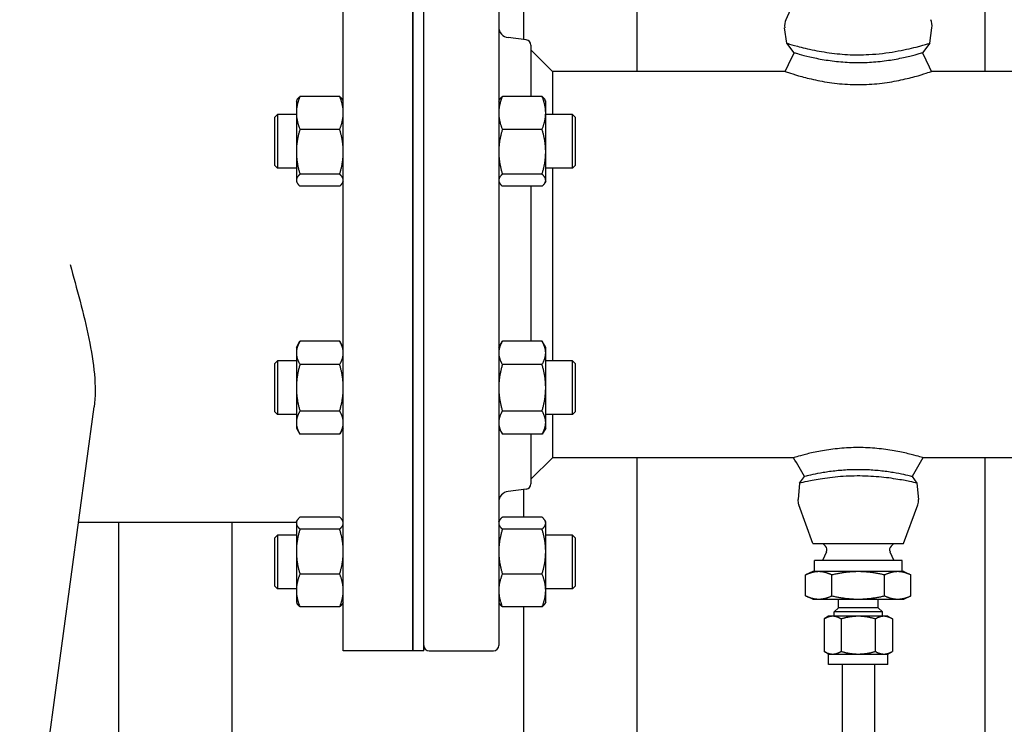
# Model space of a CAD drawing. Header units: inches. Extents: x 4 to 540, y 12 to 340.
# Tile 52 of 122: x 229.26 to 240.74, y 123.35 to 131.55. Entities that reach past the tile are written whole.
import ezdxf

# ---------------------------------------------------------------- set-up
doc = ezdxf.new("R2010")
doc.units = ezdxf.units.IN
doc.header["$LTSCALE"] = 16
doc.header["$MEASUREMENT"] = 0
doc.layers.get('0').update_dxf_attribs({"lineweight": 25})

msp = doc.modelspace()

# ---------------------------------------------------------------- linework, layer by layer
for p, q in [((240.512, 138.701), (240.512, 130.951)), ((236.457, 134.494), (236.457, 130.951)), ((233.036, 124.201), (233.036, 133.201)), ((233.848, 133.201), (233.848, 124.201)), ((233.848, 124.201), (233.848, 133.201)), ((233.973, 124.201), (233.973, 133.201)), ((234.848, 133.139), (234.848, 124.264)), ((238.4, 132.014), (238.194, 131.553)), ((235.137, 131.643), (235.137, 131.322)), ((238.205, 131.278), (238.18, 131.459)), ((239.871, 131.278), (239.896, 131.459)), ((235.168, 131.318), (234.958, 131.344)), ((235.223, 131.256), (235.223, 130.659)), ((235.473, 130.951), (235.223, 131.201)), ((238.291, 131.169), (238.205, 131.278)), ((239.871, 131.278), (239.786, 131.169)), ((238.186, 130.951), (235.473, 130.951)), ((235.473, 130.951), (235.473, 130.449)), ((243.603, 130.951), (239.89, 130.951)), ((232.489, 130.605), (232.498, 130.621)), ((232.489, 130.605), (232.489, 130.468)), ((232.994, 130.659), (232.531, 130.659)), ((233.036, 130.605), (233.026, 130.621)), ((234.848, 130.605), (234.858, 130.621)), ((235.353, 130.659), (234.89, 130.659)), ((235.395, 130.605), (235.385, 130.621)), ((235.395, 130.468), (235.395, 130.605)), ((232.239, 130.417), (232.27, 130.449)), ((232.239, 129.855), (232.239, 130.417)), ((232.27, 130.449), (232.27, 129.824)), ((232.489, 130.449), (232.27, 130.449)), ((232.489, 130.468), (232.489, 130.015)), ((235.395, 130.015), (235.395, 130.468)), ((235.707, 130.449), (235.395, 130.449)), ((235.707, 129.824), (235.707, 130.449)), ((235.739, 130.417), (235.707, 130.449)), ((235.739, 130.417), (235.739, 129.855)), ((232.994, 130.276), (232.531, 130.276)), ((235.353, 130.276), (234.89, 130.276)), ((232.489, 130.015), (232.489, 129.683)), ((235.395, 129.683), (235.395, 130.015)), ((232.239, 129.855), (232.27, 129.824)), ((232.489, 129.824), (232.27, 129.824)), ((235.707, 129.824), (235.395, 129.824)), ((235.473, 129.824), (235.473, 128.701)), ((235.739, 129.855), (235.707, 129.824)), ((232.489, 129.683), (232.489, 129.667)), ((232.994, 129.753), (232.531, 129.753)), ((235.353, 129.753), (234.89, 129.753)), ((235.395, 129.667), (235.395, 129.683)), ((232.489, 129.667), (232.498, 129.651)), ((232.994, 129.613), (232.531, 129.613)), ((233.036, 129.667), (233.026, 129.651)), ((234.848, 129.667), (234.858, 129.651)), ((235.353, 129.613), (234.89, 129.613)), ((235.223, 129.613), (235.223, 127.807)), ((235.395, 129.667), (235.385, 129.651)), ((235.473, 128.701), (235.473, 127.578)), ((232.489, 127.735), (232.531, 127.807)), ((232.489, 127.735), (232.489, 127.672)), ((232.994, 127.807), (232.531, 127.807)), ((233.036, 127.735), (232.994, 127.807)), ((234.848, 127.735), (234.89, 127.807)), ((235.353, 127.807), (234.89, 127.807)), ((235.395, 127.735), (235.353, 127.807)), ((235.395, 127.672), (235.395, 127.735)), ((232.489, 127.672), (232.489, 127.266)), ((235.395, 127.266), (235.395, 127.672)), ((232.239, 127.547), (232.27, 127.578)), ((232.239, 126.985), (232.239, 127.547)), ((232.27, 127.578), (232.27, 126.953)), ((232.489, 127.578), (232.27, 127.578)), ((232.994, 127.537), (232.531, 127.537)), ((235.353, 127.537), (234.89, 127.537)), ((235.707, 127.578), (235.395, 127.578)), ((235.707, 126.953), (235.707, 127.578)), ((235.739, 127.547), (235.707, 127.578)), ((235.739, 127.547), (235.739, 126.985)), ((232.489, 127.266), (232.489, 126.86)), ((235.395, 126.86), (235.395, 127.266)), ((229.179, 120.013), (230.132, 127.043)), ((232.239, 126.985), (232.27, 126.953)), ((232.489, 126.953), (232.27, 126.953)), ((232.994, 126.995), (232.531, 126.995)), ((235.353, 126.995), (234.89, 126.995)), ((235.707, 126.953), (235.395, 126.953)), ((235.473, 126.953), (235.473, 126.451)), ((235.739, 126.985), (235.707, 126.953)), ((232.489, 126.86), (232.489, 126.797)), ((235.395, 126.797), (235.395, 126.86)), ((232.489, 126.797), (232.531, 126.725)), ((232.994, 126.725), (232.531, 126.725)), ((233.036, 126.797), (232.994, 126.725)), ((234.848, 126.797), (234.89, 126.725)), ((235.353, 126.725), (234.89, 126.725)), ((235.223, 126.725), (235.223, 126.146)), ((235.395, 126.797), (235.353, 126.725)), ((235.473, 126.451), (235.223, 126.201)), ((238.285, 126.451), (235.473, 126.451)), ((236.457, 126.451), (236.457, 117.69)), ((243.603, 126.451), (239.792, 126.451)), ((240.512, 126.451), (240.512, 117.69)), ((238.355, 126.155), (238.336, 125.965)), ((238.355, 126.155), (238.411, 126.232)), ((239.665, 126.232), (239.721, 126.155)), ((239.721, 126.155), (239.74, 125.965)), ((235.168, 126.084), (234.958, 126.058)), ((235.137, 126.08), (235.137, 125.759)), ((238.509, 125.451), (238.344, 125.903)), ((239.567, 125.451), (239.733, 125.903)), ((229.95, 125.701), (232.489, 125.701)), ((230.415, 125.701), (230.415, 118.205)), ((231.735, 125.701), (231.735, 118.679)), ((232.489, 125.705), (232.498, 125.722)), ((232.489, 125.705), (232.489, 125.689)), ((232.489, 125.689), (232.489, 125.358)), ((232.994, 125.759), (232.531, 125.759)), ((233.036, 125.705), (233.026, 125.722)), ((234.848, 125.705), (234.858, 125.722)), ((235.353, 125.759), (234.89, 125.759)), ((235.395, 125.705), (235.385, 125.722)), ((235.395, 125.689), (235.395, 125.705)), ((235.395, 125.358), (235.395, 125.689)), ((232.239, 125.518), (232.27, 125.549)), ((232.27, 125.549), (232.27, 124.924)), ((232.489, 125.549), (232.27, 125.549)), ((232.994, 125.619), (232.531, 125.619)), ((235.353, 125.619), (234.89, 125.619)), ((235.707, 125.549), (235.395, 125.549)), ((235.707, 124.924), (235.707, 125.549)), ((235.739, 125.518), (235.707, 125.549)), ((232.239, 124.955), (232.239, 125.518)), ((235.739, 125.518), (235.739, 124.955)), ((238.509, 125.451), (239.567, 125.451)), ((238.656, 125.421), (238.626, 125.451)), ((239.421, 125.421), (239.451, 125.451)), ((232.489, 125.358), (232.489, 124.905)), ((235.395, 124.905), (235.395, 125.358)), ((238.668, 125.354), (238.623, 125.254)), ((239.408, 125.354), (239.453, 125.254)), ((239.548, 125.254), (238.528, 125.254)), ((238.528, 125.124), (238.528, 125.254)), ((239.548, 125.124), (239.548, 125.254)), ((232.994, 125.096), (232.531, 125.096)), ((235.353, 125.096), (234.89, 125.096)), ((238.507, 125.124), (238.425, 125.085)), ((238.578, 125.124), (238.507, 125.124)), ((239.038, 125.124), (238.578, 125.124)), ((239.498, 125.124), (239.038, 125.124)), ((239.569, 125.124), (239.498, 125.124)), ((239.569, 125.124), (239.652, 125.085)), ((238.425, 124.842), (238.425, 125.085)), ((238.731, 124.842), (238.731, 125.085)), ((239.345, 124.842), (239.345, 125.085)), ((239.652, 124.842), (239.652, 125.085)), ((232.239, 124.955), (232.27, 124.924)), ((232.489, 124.924), (232.27, 124.924)), ((232.489, 124.905), (232.489, 124.768)), ((235.707, 124.924), (235.395, 124.924)), ((235.395, 124.768), (235.395, 124.905)), ((235.739, 124.955), (235.707, 124.924)), ((232.489, 124.768), (232.498, 124.751)), ((233.036, 124.768), (233.026, 124.751)), ((234.848, 124.768), (234.858, 124.751)), ((235.395, 124.768), (235.385, 124.751)), ((238.507, 124.804), (238.425, 124.842)), ((238.507, 124.804), (238.578, 124.804)), ((238.578, 124.804), (239.038, 124.804)), ((238.806, 124.704), (238.806, 124.804)), ((239.038, 124.804), (239.498, 124.804)), ((239.27, 124.704), (239.27, 124.804)), ((239.498, 124.804), (239.569, 124.804)), ((239.569, 124.804), (239.652, 124.842)), ((232.994, 124.714), (232.531, 124.714)), ((235.353, 124.714), (234.89, 124.714)), ((235.137, 124.714), (235.137, 119.645)), ((238.806, 124.704), (238.757, 124.654)), ((239.319, 124.654), (238.757, 124.654)), ((238.757, 124.604), (238.757, 124.654)), ((239.27, 124.704), (238.806, 124.704)), ((239.27, 124.704), (239.319, 124.654)), ((239.319, 124.604), (239.319, 124.654)), ((238.693, 124.604), (238.64, 124.573)), ((238.64, 124.573), (238.64, 124.194)), ((238.739, 124.604), (238.693, 124.604)), ((239.038, 124.604), (238.739, 124.604)), ((238.839, 124.573), (238.839, 124.194)), ((239.337, 124.604), (239.038, 124.604)), ((239.237, 124.573), (239.237, 124.194)), ((239.383, 124.604), (239.337, 124.604)), ((239.383, 124.604), (239.436, 124.573)), ((239.436, 124.573), (239.436, 124.194)), ((233.848, 124.201), (233.036, 124.201)), ((233.973, 124.201), (233.848, 124.201)), ((234.036, 124.201), (234.786, 124.201)), ((238.693, 124.164), (238.64, 124.194)), ((239.383, 124.164), (239.436, 124.194)), ((238.693, 124.164), (238.739, 124.164)), ((238.693, 124.044), (238.693, 124.164)), ((238.739, 124.164), (239.038, 124.164)), ((239.038, 124.164), (239.337, 124.164)), ((239.337, 124.164), (239.383, 124.164)), ((239.383, 124.044), (239.383, 124.164)), ((239.383, 124.044), (238.693, 124.044)), ((238.851, 124.044), (238.851, 117.69)), ((239.226, 124.044), (239.226, 117.69))]:
    msp.add_line(p, q)
for centre, radius, start, end in [((238.351, 131.483), 0.172, 155.8847, 187.9119), ((239.726, 131.483), 0.172, 352.0881, 24.1153), ((234.973, 131.468), 0.125, 180, 263), ((235.161, 131.256), 0.0625, 0, 83), ((235.161, 126.146), 0.0625, 277, 0), ((234.973, 125.934), 0.125, 97, 180), ((238.476, 125.951), 0.141, 174.1145, 200.1304), ((239.601, 125.951), 0.141, 339.8696, 5.8855), ((238.613, 125.379), 0.06, 336, 45), ((239.463, 125.379), 0.06, 135, 204), ((234.036, 124.264), 0.0625, 180, 270), ((234.786, 124.264), 0.0625, 270, 0)]:
    msp.add_arc(centre, radius, start, end)
for points, knots in [([(238.205, 131.278), (238.205, 131.278), (238.21, 131.277), (238.24, 131.268), (238.277, 131.258), (238.382, 131.23), (238.45, 131.213), (238.599, 131.183), (238.678, 131.17), (238.841, 131.151), (238.923, 131.145), (239.007, 131.144), (239.017, 131.144), (239.028, 131.144), (239.038, 131.144)], [10.041851, 10.041851, 10.041851, 10.041851, 10.43837, 10.43837, 11.200017, 11.200017, 11.958445, 11.958445, 12.644088, 12.644088, 13.28052, 13.28052, 13.28052, 13.360678, 13.360678, 13.360678, 13.360678]), ([(239.038, 131.144), (239.08, 131.144), (239.121, 131.145), (239.271, 131.153), (239.375, 131.166), (239.563, 131.199), (239.646, 131.218), (239.774, 131.251), (239.82, 131.264), (239.862, 131.276), (239.871, 131.278), (239.871, 131.278)], [0.080158, 0.080158, 0.080158, 0.080158, 0.396868, 0.396868, 1.234131, 1.234131, 2.08298, 2.08298, 2.889813, 2.889813, 3.401072, 3.401072, 3.401072, 3.401072]), ([(238.291, 131.169), (238.291, 131.169), (238.292, 131.169), (238.293, 131.168), (238.3, 131.166), (238.321, 131.16), (238.351, 131.152), (238.382, 131.143), (238.424, 131.132), (238.474, 131.12), (238.522, 131.109), (238.58, 131.097), (238.641, 131.087), (238.701, 131.077), (238.767, 131.069), (238.834, 131.063), (238.9, 131.057), (238.969, 131.054), (239.038, 131.054)], [0.705086, 0.705086, 0.705086, 0.705086, 0.7176979, 0.7176979, 0.7176979, 0.7659055, 0.7659055, 0.7659055, 0.8148308, 0.8148308, 0.8148308, 0.8624843, 0.8624843, 0.8624843, 0.9090498, 0.9090498, 0.9090498, 0.9545943, 0.9545943, 0.9545943, 0.9545943]), ([(239.038, 131.054), (239.039, 131.054), (239.04, 131.054), (239.04, 131.054), (239.109, 131.054), (239.177, 131.057), (239.242, 131.063)], [0.95459426, 0.95459426, 0.95459426, 0.95459426, 0.95508037, 0.95508037, 0.95508037, 1, 1, 1, 1]), ([(239.242, 131.063), (239.31, 131.069), (239.376, 131.077), (239.435, 131.087), (239.496, 131.097), (239.554, 131.109), (239.602, 131.12), (239.652, 131.132), (239.695, 131.143), (239.725, 131.152), (239.756, 131.16), (239.777, 131.166), (239.783, 131.168), (239.785, 131.169), (239.786, 131.169), (239.785, 131.169)], [0, 0, 0, 0, 0.0465684, 0.0465684, 0.0465684, 0.0942118, 0.0942118, 0.0942118, 0.1431081, 0.1431081, 0.1431081, 0.1924807, 0.1924807, 0.1924807, 0.2040125, 0.2040125, 0.2040125, 0.2040125]), ([(238.186, 130.951), (238.186, 130.951), (238.187, 130.951), (238.189, 130.95), (238.196, 130.948), (238.216, 130.94), (238.248, 130.93), (238.281, 130.919), (238.326, 130.905), (238.38, 130.89), (238.433, 130.876), (238.496, 130.86), (238.566, 130.846), (238.634, 130.832), (238.711, 130.819), (238.791, 130.81), (238.869, 130.802), (238.953, 130.797), (239.038, 130.797)], [0.7050057, 0.7050057, 0.7050057, 0.7050057, 0.7176978, 0.7176978, 0.7176978, 0.7659054, 0.7659054, 0.7659054, 0.8148308, 0.8148308, 0.8148308, 0.8624843, 0.8624843, 0.8624843, 0.9090497, 0.9090497, 0.9090497, 0.954516, 0.954516, 0.954516, 0.954516]), ([(239.285, 130.81), (239.365, 130.819), (239.442, 130.832), (239.51, 130.846), (239.58, 130.86), (239.644, 130.876), (239.696, 130.89), (239.75, 130.905), (239.795, 130.919), (239.828, 130.93), (239.861, 130.941), (239.881, 130.948), (239.888, 130.95), (239.89, 130.951), (239.89, 130.951), (239.89, 130.951)], [0, 0, 0, 0, 0.0465684, 0.0465684, 0.0465684, 0.0942118, 0.0942118, 0.0942118, 0.1431081, 0.1431081, 0.1431081, 0.1924806, 0.1924806, 0.1924806, 0.2039676, 0.2039676, 0.2039676, 0.2039676]), ([(239.038, 130.797), (239.039, 130.797), (239.04, 130.797), (239.041, 130.797), (239.125, 130.797), (239.208, 130.802), (239.285, 130.81)], [0.95451604, 0.95451604, 0.95451604, 0.95451604, 0.95508031, 0.95508031, 0.95508031, 1, 1, 1, 1]), ([(229.852, 128.701), (229.89, 128.563), (229.93, 128.419), (230.005, 128.13), (230.041, 127.984), (230.1, 127.697), (230.123, 127.557), (230.147, 127.289), (230.148, 127.161), (230.132, 127.043)], [0, 0, 0, 0, 1.09021, 1.09021, 2.18042, 2.18042, 3.27063, 3.27063, 4.36084, 4.36084, 4.36084, 4.36084]), ([(239.792, 126.451), (239.792, 126.451), (239.785, 126.453), (239.771, 126.457), (239.753, 126.462), (239.724, 126.471), (239.685, 126.481), (239.646, 126.492), (239.597, 126.504), (239.542, 126.515), (239.488, 126.527), (239.425, 126.538), (239.358, 126.547), (239.293, 126.556), (239.221, 126.563), (239.148, 126.567), (239.076, 126.57), (239.001, 126.57), (238.929, 126.567), (238.856, 126.563), (238.784, 126.556), (238.718, 126.547), (238.652, 126.538), (238.589, 126.527), (238.535, 126.516), (238.479, 126.504), (238.43, 126.492), (238.392, 126.482), (238.353, 126.471), (238.323, 126.462), (238.305, 126.457), (238.292, 126.453), (238.285, 126.451), (238.285, 126.451)], [0.2043507, 0.2043507, 0.2043507, 0.2043507, 0.2413959, 0.2413959, 0.2413959, 0.2904057, 0.2904057, 0.2904057, 0.3385877, 0.3385877, 0.3385877, 0.3855053, 0.3855053, 0.3855053, 0.4315866, 0.4315866, 0.4315866, 0.4774323, 0.4774323, 0.4774323, 0.5235675, 0.5235675, 0.5235675, 0.5705076, 0.5705076, 0.5705076, 0.6185973, 0.6185973, 0.6185973, 0.667626, 0.667626, 0.667626, 0.7048333, 0.7048333, 0.7048333, 0.7048333]), ([(239.721, 126.155), (239.721, 126.155), (239.719, 126.156), (239.703, 126.159), (239.676, 126.166), (239.593, 126.182), (239.54, 126.193), (239.442, 126.208), (239.405, 126.214), (239.29, 126.227), (239.207, 126.234), (239.035, 126.24), (238.948, 126.238), (238.776, 126.227), (238.694, 126.217), (238.55, 126.195), (238.49, 126.184), (238.402, 126.166), (238.373, 126.159), (238.357, 126.156), (238.355, 126.155), (238.355, 126.155)], [2.793825, 2.793825, 2.793825, 2.793825, 3.026091, 3.026091, 3.675053, 3.675053, 4.305809, 4.305809, 4.648279, 4.648279, 5.307043, 5.307043, 5.969658, 5.969658, 6.663265, 6.663265, 7.351454, 7.351454, 8.019172, 8.019172, 8.247988, 8.247988, 8.247988, 8.247988]), ([(239.665, 126.232), (239.665, 126.232), (239.659, 126.234), (239.647, 126.237), (239.631, 126.24), (239.604, 126.247), (239.569, 126.254), (239.535, 126.261), (239.492, 126.27), (239.445, 126.278), (239.399, 126.285), (239.346, 126.293), (239.292, 126.298), (239.239, 126.304), (239.182, 126.308), (239.124, 126.31), (239.067, 126.312), (239.009, 126.312), (238.952, 126.31), (238.895, 126.308), (238.838, 126.304), (238.784, 126.298), (238.73, 126.293), (238.677, 126.285), (238.631, 126.278), (238.584, 126.27), (238.541, 126.261), (238.507, 126.254), (238.473, 126.247), (238.446, 126.24), (238.43, 126.237), (238.417, 126.234), (238.411, 126.232), (238.411, 126.232)], [0.2043439, 0.2043439, 0.2043439, 0.2043439, 0.2413959, 0.2413959, 0.2413959, 0.2904057, 0.2904057, 0.2904057, 0.3385877, 0.3385877, 0.3385877, 0.3855053, 0.3855053, 0.3855053, 0.4315866, 0.4315866, 0.4315866, 0.4774323, 0.4774323, 0.4774323, 0.5235675, 0.5235675, 0.5235675, 0.5705076, 0.5705076, 0.5705076, 0.6185973, 0.6185973, 0.6185973, 0.667626, 0.667626, 0.667626, 0.7047903, 0.7047903, 0.7047903, 0.7047903])]:
    msp.add_open_spline(points, degree=3, knots=knots)
for points in [[(238.186, 130.951), (238.221, 131.024), (238.256, 131.096), (238.291, 131.169)], [(239.786, 131.169), (239.821, 131.096), (239.855, 131.024), (239.89, 130.951)], [(238.411, 126.232), (238.369, 126.305), (238.327, 126.378), (238.285, 126.451)], [(239.792, 126.451), (239.75, 126.378), (239.707, 126.305), (239.665, 126.232)]]:
    msp.add_open_spline(points, degree=3)
for points, weights in [([(232.531, 130.659), (232.489, 130.556), (232.489, 130.468)], [1.10906450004, 1.0930923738, 1]), ([(232.498, 130.621), (232.509, 130.639), (232.531, 130.659)], [1.07037081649, 1.10058521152, 1.10906450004]), ([(233.036, 130.468), (233.036, 130.556), (232.994, 130.659)], [1, 1.0930923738, 1.10906450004]), ([(232.994, 130.659), (233.016, 130.639), (233.026, 130.621)], [1.10906450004, 1.10058521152, 1.07037081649]), ([(234.89, 130.659), (234.848, 130.556), (234.848, 130.468)], [1.10906450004, 1.0930923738, 1]), ([(234.858, 130.621), (234.868, 130.639), (234.89, 130.659)], [1.07037081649, 1.10058521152, 1.10906450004]), ([(235.395, 130.468), (235.395, 130.556), (235.353, 130.659)], [1, 1.0930923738, 1.10906450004]), ([(235.353, 130.659), (235.375, 130.639), (235.385, 130.621)], [1.10906450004, 1.10058521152, 1.07037081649]), ([(232.489, 130.468), (232.489, 130.379), (232.531, 130.276)], [1, 1.0930923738, 1.10906450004]), ([(232.994, 130.276), (233.036, 130.379), (233.036, 130.468)], [1.10906450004, 1.0930923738, 1]), ([(234.848, 130.468), (234.848, 130.379), (234.89, 130.276)], [1, 1.0930923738, 1.10906450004]), ([(235.353, 130.276), (235.395, 130.379), (235.395, 130.468)], [1.10906450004, 1.0930923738, 1]), ([(232.531, 130.276), (232.489, 130.136), (232.489, 130.015)], [1.10906450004, 1.0930923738, 1]), ([(233.036, 130.015), (233.036, 130.136), (232.994, 130.276)], [1, 1.0930923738, 1.10906450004]), ([(234.89, 130.276), (234.848, 130.136), (234.848, 130.015)], [1.10906450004, 1.0930923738, 1]), ([(235.395, 130.015), (235.395, 130.136), (235.353, 130.276)], [1, 1.0930923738, 1.10906450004]), ([(232.489, 130.015), (232.489, 129.893), (232.531, 129.753)], [1, 1.0930923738, 1.10906450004]), ([(232.994, 129.753), (233.036, 129.893), (233.036, 130.015)], [1.10906450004, 1.0930923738, 1]), ([(234.848, 130.015), (234.848, 129.893), (234.89, 129.753)], [1, 1.0930923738, 1.10906450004]), ([(235.353, 129.753), (235.395, 129.893), (235.395, 130.015)], [1.10906450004, 1.0930923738, 1]), ([(232.531, 129.753), (232.489, 129.716), (232.489, 129.683)], [1.10906450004, 1.0930923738, 1]), ([(232.489, 129.683), (232.489, 129.651), (232.531, 129.613)], [1, 1.0930923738, 1.10906450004]), ([(233.036, 129.683), (233.036, 129.716), (232.994, 129.753)], [1, 1.0930923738, 1.10906450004]), ([(232.994, 129.613), (233.036, 129.651), (233.036, 129.683)], [1.10906450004, 1.0930923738, 1]), ([(234.89, 129.753), (234.848, 129.716), (234.848, 129.683)], [1.10906450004, 1.0930923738, 1]), ([(234.848, 129.683), (234.848, 129.651), (234.89, 129.613)], [1, 1.0930923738, 1.10906450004]), ([(235.395, 129.683), (235.395, 129.716), (235.353, 129.753)], [1, 1.0930923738, 1.10906450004]), ([(235.353, 129.613), (235.395, 129.651), (235.395, 129.683)], [1.10906450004, 1.0930923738, 1]), ([(232.531, 127.807), (232.489, 127.735), (232.489, 127.672)], [1.10906450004, 1.0930923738, 1]), ([(233.036, 127.672), (233.036, 127.735), (232.994, 127.807)], [1, 1.0930923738, 1.10906450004]), ([(234.89, 127.807), (234.848, 127.735), (234.848, 127.672)], [1.10906450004, 1.0930923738, 1]), ([(235.395, 127.672), (235.395, 127.735), (235.353, 127.807)], [1, 1.0930923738, 1.10906450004]), ([(232.489, 127.672), (232.489, 127.609), (232.531, 127.537)], [1, 1.0930923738, 1.10906450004]), ([(232.994, 127.537), (233.036, 127.609), (233.036, 127.672)], [1.10906450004, 1.0930923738, 1]), ([(234.848, 127.672), (234.848, 127.609), (234.89, 127.537)], [1, 1.0930923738, 1.10906450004]), ([(235.353, 127.537), (235.395, 127.609), (235.395, 127.672)], [1.10906450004, 1.0930923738, 1]), ([(232.531, 127.537), (232.489, 127.392), (232.489, 127.266)], [1.10906450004, 1.0930923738, 1]), ([(233.036, 127.266), (233.036, 127.392), (232.994, 127.537)], [1, 1.0930923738, 1.10906450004]), ([(234.89, 127.537), (234.848, 127.392), (234.848, 127.266)], [1.10906450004, 1.0930923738, 1]), ([(235.395, 127.266), (235.395, 127.392), (235.353, 127.537)], [1, 1.0930923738, 1.10906450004]), ([(232.489, 127.266), (232.489, 127.14), (232.531, 126.995)], [1, 1.0930923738, 1.10906450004]), ([(232.994, 126.995), (233.036, 127.14), (233.036, 127.266)], [1.10906450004, 1.0930923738, 1]), ([(234.848, 127.266), (234.848, 127.14), (234.89, 126.995)], [1, 1.0930923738, 1.10906450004]), ([(235.353, 126.995), (235.395, 127.14), (235.395, 127.266)], [1.10906450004, 1.0930923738, 1]), ([(232.531, 126.995), (232.489, 126.923), (232.489, 126.86)], [1.10906450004, 1.0930923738, 1]), ([(233.036, 126.86), (233.036, 126.923), (232.994, 126.995)], [1, 1.0930923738, 1.10906450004]), ([(234.89, 126.995), (234.848, 126.923), (234.848, 126.86)], [1.10906450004, 1.0930923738, 1]), ([(235.395, 126.86), (235.395, 126.923), (235.353, 126.995)], [1, 1.0930923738, 1.10906450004]), ([(232.489, 126.86), (232.489, 126.797), (232.531, 126.725)], [1, 1.0930923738, 1.10906450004]), ([(232.994, 126.725), (233.036, 126.797), (233.036, 126.86)], [1.10906450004, 1.0930923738, 1]), ([(234.848, 126.86), (234.848, 126.797), (234.89, 126.725)], [1, 1.0930923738, 1.10906450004]), ([(235.353, 126.725), (235.395, 126.797), (235.395, 126.86)], [1.10906450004, 1.0930923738, 1]), ([(232.531, 125.759), (232.489, 125.722), (232.489, 125.689)], [1.10906450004, 1.0930923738, 1]), ([(232.489, 125.689), (232.489, 125.657), (232.531, 125.619)], [1, 1.0930923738, 1.10906450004]), ([(233.036, 125.689), (233.036, 125.722), (232.994, 125.759)], [1, 1.0930923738, 1.10906450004]), ([(232.994, 125.619), (233.036, 125.657), (233.036, 125.689)], [1.10906450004, 1.0930923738, 1]), ([(234.89, 125.759), (234.848, 125.722), (234.848, 125.689)], [1.10906450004, 1.0930923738, 1]), ([(234.848, 125.689), (234.848, 125.657), (234.89, 125.619)], [1, 1.0930923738, 1.10906450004]), ([(235.395, 125.689), (235.395, 125.722), (235.353, 125.759)], [1, 1.0930923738, 1.10906450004]), ([(235.353, 125.619), (235.395, 125.657), (235.395, 125.689)], [1.10906450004, 1.0930923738, 1]), ([(232.531, 125.619), (232.489, 125.479), (232.489, 125.358)], [1.10906450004, 1.0930923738, 1]), ([(233.036, 125.358), (233.036, 125.479), (232.994, 125.619)], [1, 1.0930923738, 1.10906450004]), ([(234.89, 125.619), (234.848, 125.479), (234.848, 125.358)], [1.10906450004, 1.0930923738, 1]), ([(235.395, 125.358), (235.395, 125.479), (235.353, 125.619)], [1, 1.0930923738, 1.10906450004]), ([(232.489, 125.358), (232.489, 125.236), (232.531, 125.096)], [1, 1.0930923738, 1.10906450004]), ([(232.994, 125.096), (233.036, 125.236), (233.036, 125.358)], [1.10906450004, 1.0930923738, 1]), ([(234.848, 125.358), (234.848, 125.236), (234.89, 125.096)], [1, 1.0930923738, 1.10906450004]), ([(235.353, 125.096), (235.395, 125.236), (235.395, 125.358)], [1.10906450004, 1.0930923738, 1]), ([(232.531, 125.096), (232.489, 124.994), (232.489, 124.905)], [1.10906450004, 1.0930923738, 1]), ([(233.036, 124.905), (233.036, 124.994), (232.994, 125.096)], [1, 1.0930923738, 1.10906450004]), ([(234.89, 125.096), (234.848, 124.994), (234.848, 124.905)], [1.10906450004, 1.0930923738, 1]), ([(235.395, 124.905), (235.395, 124.994), (235.353, 125.096)], [1, 1.0930923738, 1.10906450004]), ([(238.578, 125.124), (238.507, 125.124), (238.425, 125.085)], [1, 1.0379548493, 1]), ([(238.731, 125.085), (238.649, 125.124), (238.578, 125.124)], [1, 1.0379548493, 1]), ([(239.038, 125.124), (238.896, 125.124), (238.731, 125.085)], [1, 1.0379548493, 1]), ([(239.345, 125.085), (239.18, 125.124), (239.038, 125.124)], [1, 1.0379548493, 1]), ([(239.498, 125.124), (239.427, 125.124), (239.345, 125.085)], [1, 1.0379548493, 1]), ([(239.652, 125.085), (239.569, 125.124), (239.498, 125.124)], [1, 1.0379548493, 1]), ([(232.489, 124.905), (232.489, 124.816), (232.531, 124.714)], [1, 1.0930923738, 1.10906450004]), ([(232.994, 124.714), (233.036, 124.816), (233.036, 124.905)], [1.10906450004, 1.0930923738, 1]), ([(234.848, 124.905), (234.848, 124.816), (234.89, 124.714)], [1, 1.0930923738, 1.10906450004]), ([(235.353, 124.714), (235.395, 124.816), (235.395, 124.905)], [1.10906450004, 1.0930923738, 1]), ([(232.531, 124.714), (232.509, 124.733), (232.498, 124.751)], [1.10906450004, 1.10058521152, 1.07037081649]), ([(233.026, 124.751), (233.016, 124.733), (232.994, 124.714)], [1.07037081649, 1.10058521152, 1.10906450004]), ([(234.89, 124.714), (234.868, 124.733), (234.858, 124.751)], [1.10906450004, 1.10058521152, 1.07037081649]), ([(235.385, 124.751), (235.375, 124.733), (235.353, 124.714)], [1.07037081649, 1.10058521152, 1.10906450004]), ([(238.425, 124.842), (238.507, 124.804), (238.578, 124.804)], [1, 1.0379548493, 1]), ([(238.578, 124.804), (238.649, 124.804), (238.731, 124.842)], [1, 1.0379548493, 1]), ([(238.731, 124.842), (238.896, 124.804), (239.038, 124.804)], [1, 1.0379548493, 1]), ([(239.038, 124.804), (239.18, 124.804), (239.345, 124.842)], [1, 1.0379548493, 1]), ([(239.345, 124.842), (239.427, 124.804), (239.498, 124.804)], [1, 1.0379548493, 1]), ([(239.498, 124.804), (239.569, 124.804), (239.652, 124.842)], [1, 1.0379548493, 1]), ([(238.739, 124.604), (238.693, 124.604), (238.64, 124.573)], [1, 1.0379548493, 1]), ([(238.839, 124.573), (238.786, 124.604), (238.739, 124.604)], [1, 1.0379548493, 1]), ([(239.038, 124.604), (238.946, 124.604), (238.839, 124.573)], [1, 1.0379548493, 1]), ([(239.237, 124.573), (239.131, 124.604), (239.038, 124.604)], [1, 1.0379548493, 1]), ([(239.337, 124.604), (239.291, 124.604), (239.237, 124.573)], [1, 1.0379548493, 1]), ([(239.436, 124.573), (239.383, 124.604), (239.337, 124.604)], [1, 1.0379548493, 1]), ([(238.64, 124.194), (238.693, 124.164), (238.739, 124.164)], [1, 1.0379548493, 1]), ([(238.739, 124.164), (238.786, 124.164), (238.839, 124.194)], [1, 1.0379548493, 1]), ([(238.839, 124.194), (238.946, 124.164), (239.038, 124.164)], [1, 1.0379548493, 1]), ([(239.038, 124.164), (239.131, 124.164), (239.237, 124.194)], [1, 1.0379548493, 1]), ([(239.237, 124.194), (239.291, 124.164), (239.337, 124.164)], [1, 1.0379548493, 1]), ([(239.337, 124.164), (239.383, 124.164), (239.436, 124.194)], [1, 1.0379548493, 1])]:
    msp.add_rational_spline(points, weights, degree=2)

doc.saveas('drawing.dxf')
